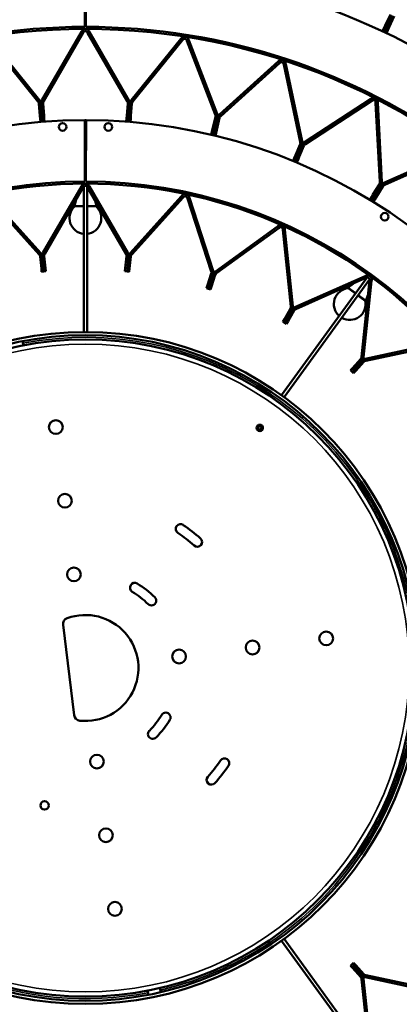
# Model space of a CAD drawing. Header units: millimetres. Extents: x 317 to 1217, y 559 to 3427.
# Tile 11 of 23: x 736 to 915, y 850 to 1314. Entities that reach past the tile are written whole.
import ezdxf

# ---------------------------------------------------------------- set-up
doc = ezdxf.new("R2010")
doc.units = ezdxf.units.MM
doc.layers.add('Visible (ISO)', color=7, linetype='Continuous', lineweight=50)
doc.layers.add('Visible Narrow (ISO)', color=7, linetype='Continuous', lineweight=35)

msp = doc.modelspace()

# ---------------------------------------------------------------- linework, layer by layer
at = {"layer": 'Visible (ISO)'}
for p, q in [((766.72, 1310.86), (766.69, 1339.86)), ((767.24, 1339.86), (767.22, 1310.86)), ((908.5, 1311.49), (910.94, 1316.67)), ((909.41, 1311.07), (911.85, 1316.24)), ((911.85, 1316.24), (909.41, 1311.07)), ((912.75, 1315.82), (910.31, 1310.64)), ((907.21, 1308.74), (907.88, 1310.17)), ((907.88, 1310.17), (908.5, 1311.49)), ((907.88, 1310.17), (908.79, 1309.74)), ((908.79, 1309.74), (909.41, 1311.07)), ((909.41, 1311.07), (908.79, 1309.74)), ((910.31, 1310.64), (909.69, 1309.32)), ((746.43, 1276.29), (765.06, 1308.56)), ((765.93, 1308.06), (747.29, 1275.79)), ((765.24, 1308.86), (765.06, 1308.56)), ((765.24, 1308.86), (765.72, 1308.58)), ((765.72, 1308.58), (766.1, 1308.36)), ((765.93, 1308.06), (766.1, 1308.36)), ((768.21, 1308.58), (767.83, 1308.36)), ((767.83, 1308.36), (768.01, 1308.06)), ((786.64, 1275.79), (768.01, 1308.06)), ((768.7, 1308.86), (768.21, 1308.58)), ((768.87, 1308.56), (768.7, 1308.86)), ((768.87, 1308.56), (787.51, 1276.29)), ((812.27, 1305.44), (812.05, 1305.17)), ((812.27, 1305.44), (812.7, 1305.08)), ((908.79, 1309.74), (908.11, 1308.31)), ((908.79, 1309.74), (908.11, 1308.31)), ((908.79, 1309.74), (909.69, 1309.32)), ((909.02, 1307.89), (909.69, 1309.32)), ((744.56, 1275.58), (721.11, 1304.54)), ((721.89, 1305.17), (745.34, 1276.2)), ((788.59, 1276.2), (812.05, 1305.17)), ((812.82, 1304.54), (789.37, 1275.58)), ((812.7, 1305.08), (813.04, 1304.81)), ((812.82, 1304.54), (813.04, 1304.81)), ((815.16, 1304.69), (814.75, 1304.54)), ((814.75, 1304.54), (814.88, 1304.21)), ((828.23, 1269.42), (814.88, 1304.21)), ((815.69, 1304.89), (815.16, 1304.69)), ((815.81, 1304.57), (815.69, 1304.89)), ((815.81, 1304.57), (829.17, 1269.78)), ((830.23, 1269.52), (857.92, 1294.46)), ((858.59, 1293.72), (830.9, 1268.78)), ((858.18, 1294.69), (857.92, 1294.46)), ((858.18, 1294.69), (858.55, 1294.28)), ((858.55, 1294.28), (858.85, 1293.95)), ((858.59, 1293.72), (858.85, 1293.95)), ((860.93, 1293.51), (860.5, 1293.41)), ((860.5, 1293.41), (860.57, 1293.07)), ((868.32, 1256.62), (860.57, 1293.07)), ((861.47, 1293.62), (860.93, 1293.51)), ((861.55, 1293.28), (861.47, 1293.62)), ((861.55, 1293.28), (869.3, 1256.83)), ((744.56, 1275.58), (744.78, 1275.31)), ((745.12, 1275.59), (744.78, 1275.31)), ((745.44, 1274.79), (745, 1274.76)), ((745, 1274.76), (745.01, 1274.58)), ((745.46, 1268.86), (745.01, 1274.58)), ((745.56, 1275.94), (745.12, 1275.59)), ((745.56, 1275.94), (745.34, 1276.2)), ((746, 1274.84), (745.44, 1274.79)), ((746, 1274.84), (746.55, 1274.88)), ((746, 1274.84), (746.01, 1274.66)), ((746.01, 1274.66), (746, 1274.84)), ((746.46, 1268.94), (746.01, 1274.66)), ((746.01, 1274.66), (746.46, 1268.94)), ((746.43, 1276.29), (746.26, 1275.99)), ((746.26, 1275.99), (746.74, 1275.71)), ((746.55, 1274.88), (746.99, 1274.92)), ((746.74, 1275.71), (747.12, 1275.49)), ((747.01, 1274.74), (746.99, 1274.92)), ((747.01, 1274.74), (747.46, 1269.02)), ((747.12, 1275.49), (747.29, 1275.79)), ((786.48, 1269.02), (786.93, 1274.74)), ((786.64, 1275.79), (786.81, 1275.49)), ((787.19, 1275.71), (786.81, 1275.49)), ((786.94, 1274.92), (786.93, 1274.74)), ((787.38, 1274.88), (786.94, 1274.92)), ((787.68, 1275.99), (787.19, 1275.71)), ((787.94, 1274.84), (787.38, 1274.88)), ((787.93, 1274.66), (787.48, 1268.94)), ((787.48, 1268.94), (787.93, 1274.66)), ((787.68, 1275.99), (787.51, 1276.29)), ((787.93, 1274.66), (787.94, 1274.84)), ((787.94, 1274.84), (787.93, 1274.66)), ((787.94, 1274.84), (788.5, 1274.79)), ((788.59, 1276.2), (788.38, 1275.94)), ((788.38, 1275.94), (788.81, 1275.59)), ((788.92, 1274.58), (788.47, 1268.86)), ((788.5, 1274.79), (788.94, 1274.76)), ((788.81, 1275.59), (789.16, 1275.31)), ((788.92, 1274.58), (788.94, 1274.76)), ((789.16, 1275.31), (789.37, 1275.58)), ((870.3, 1256.41), (901.56, 1276.71)), ((902.1, 1275.87), (870.85, 1255.57)), ((901.85, 1276.9), (901.56, 1276.71)), ((901.85, 1276.9), (902.15, 1276.43)), ((902.1, 1275.87), (902.39, 1276.06)), ((902.15, 1276.43), (902.39, 1276.06)), ((904.38, 1275.3), (903.94, 1275.27)), ((903.94, 1275.27), (903.95, 1274.93)), ((905.91, 1237.71), (903.95, 1274.93)), ((904.94, 1275.33), (904.38, 1275.3)), ((904.95, 1274.98), (904.94, 1275.33)), ((904.95, 1274.98), (906.9, 1237.76)), ((745.58, 1267.4), (745.46, 1268.86)), ((746.57, 1267.48), (746.46, 1268.94)), ((746.46, 1268.94), (746.57, 1267.48)), ((747.46, 1269.02), (747.57, 1267.56)), ((786.36, 1267.56), (786.48, 1269.02)), ((787.48, 1268.94), (787.36, 1267.48)), ((787.36, 1267.48), (787.48, 1268.94)), ((788.47, 1268.86), (788.36, 1267.4)), ((827.01, 1262.76), (828.35, 1268.34)), ((828.23, 1269.42), (828.36, 1269.1)), ((828.39, 1268.51), (828.35, 1268.34)), ((828.77, 1269.26), (828.36, 1269.1)), ((828.82, 1268.41), (828.39, 1268.51)), ((829.29, 1269.46), (828.77, 1269.26)), ((829.37, 1268.28), (828.82, 1268.41)), ((829.29, 1269.46), (829.17, 1269.78)), ((829.37, 1268.28), (829.33, 1268.11)), ((829.33, 1268.11), (829.37, 1268.28)), ((829.37, 1268.28), (829.91, 1268.14)), ((829.91, 1268.14), (830.34, 1268.04)), ((830.23, 1269.52), (829.97, 1269.29)), ((829.97, 1269.29), (830.35, 1268.88)), ((830.35, 1268.88), (830.64, 1268.55)), ((830.64, 1268.55), (830.9, 1268.78)), ((745.58, 1267.4), (746.57, 1267.48)), ((745.69, 1265.99), (745.58, 1267.4)), ((746.57, 1267.48), (747.57, 1267.56)), ((746.57, 1267.48), (746.69, 1266.07)), ((746.57, 1267.48), (746.69, 1266.07)), ((747.68, 1266.14), (747.57, 1267.56)), ((766.72, 1237.86), (766.69, 1266.86)), ((767.25, 1266.86), (767.22, 1237.86)), ((786.25, 1266.14), (786.36, 1267.56)), ((786.36, 1267.56), (787.36, 1267.48)), ((787.36, 1267.48), (787.25, 1266.07)), ((787.36, 1267.48), (787.25, 1266.07)), ((787.36, 1267.48), (788.36, 1267.4)), ((788.25, 1265.99), (788.36, 1267.4)), ((827.99, 1262.52), (829.33, 1268.11)), ((829.33, 1268.11), (827.99, 1262.52)), ((830.3, 1267.87), (828.96, 1262.29)), ((830.3, 1267.87), (830.34, 1268.04)), ((826.34, 1259.95), (826.67, 1261.33)), ((826.67, 1261.33), (827.01, 1262.76)), ((826.67, 1261.33), (827.64, 1261.1)), ((827.64, 1261.1), (827.31, 1259.72)), ((827.64, 1261.1), (827.31, 1259.72)), ((827.64, 1261.1), (827.99, 1262.52)), ((827.99, 1262.52), (827.64, 1261.1)), ((827.64, 1261.1), (828.62, 1260.87)), ((828.29, 1259.49), (828.62, 1260.87)), ((828.96, 1262.29), (828.62, 1260.87)), ((866.07, 1250.23), (868.27, 1255.54)), ((866.99, 1249.85), (869.19, 1255.15)), ((869.19, 1255.15), (866.99, 1249.85)), ((870.11, 1254.77), (867.92, 1249.47)), ((868.33, 1255.7), (868.27, 1255.54)), ((868.32, 1256.62), (868.39, 1256.29)), ((868.74, 1255.53), (868.33, 1255.7)), ((868.82, 1256.38), (868.39, 1256.29)), ((869.26, 1255.31), (868.74, 1255.53)), ((869.37, 1256.5), (868.82, 1256.38)), ((869.26, 1255.31), (869.19, 1255.15)), ((869.19, 1255.15), (869.26, 1255.31)), ((869.26, 1255.31), (869.77, 1255.1)), ((869.37, 1256.5), (869.3, 1256.83)), ((869.77, 1255.1), (870.18, 1254.93)), ((870.3, 1256.41), (870.02, 1256.23)), ((870.02, 1256.23), (870.32, 1255.76)), ((870.11, 1254.77), (870.18, 1254.93)), ((870.32, 1255.76), (870.56, 1255.39)), ((870.56, 1255.39), (870.85, 1255.57)), ((865.51, 1248.88), (866.07, 1250.23)), ((866.43, 1248.5), (866.99, 1249.85)), ((866.99, 1249.85), (866.43, 1248.5)), ((907.83, 1237.19), (941.88, 1252.35)), ((942.29, 1251.44), (908.24, 1236.28)), ((864.97, 1247.57), (865.51, 1248.88)), ((865.51, 1248.88), (866.43, 1248.5)), ((866.43, 1248.5), (865.89, 1247.19)), ((866.43, 1248.5), (865.89, 1247.19)), ((866.43, 1248.5), (867.36, 1248.11)), ((866.81, 1246.8), (867.36, 1248.11)), ((867.92, 1249.47), (867.36, 1248.11)), ((765.24, 1235.86), (765.06, 1235.56)), ((765.24, 1235.86), (765.72, 1235.58)), ((768.7, 1235.86), (768.21, 1235.58)), ((768.88, 1235.56), (768.7, 1235.86)), ((902.69, 1231.75), (905.69, 1236.65)), ((903.54, 1231.23), (906.54, 1236.12)), ((906.54, 1236.12), (903.54, 1231.23)), ((905.78, 1236.79), (905.69, 1236.65)), ((906.15, 1236.56), (905.78, 1236.79)), ((905.91, 1237.71), (905.92, 1237.37)), ((906.36, 1237.39), (905.92, 1237.37)), ((906.63, 1236.27), (906.15, 1236.56)), ((906.92, 1237.42), (906.36, 1237.39)), ((906.63, 1236.27), (906.54, 1236.12)), ((906.54, 1236.12), (906.63, 1236.27)), ((906.63, 1236.27), (907.11, 1235.98)), ((906.92, 1237.42), (906.9, 1237.76)), ((907.11, 1235.98), (907.48, 1235.75)), ((907.39, 1235.6), (907.48, 1235.75)), ((907.83, 1237.19), (907.52, 1237.05)), ((907.52, 1237.05), (907.75, 1236.54)), ((907.75, 1236.54), (907.93, 1236.14)), ((907.93, 1236.14), (908.24, 1236.28)), ((721.6, 1230.99), (745.85, 1204.05)), ((746.93, 1204.17), (765.06, 1235.56)), ((765.93, 1235.06), (747.8, 1203.67)), ((765.72, 1235.58), (766.1, 1235.36)), ((765.93, 1235.06), (766.1, 1235.36)), ((766.22, 1166.86), (766.22, 1235.36)), ((767.72, 1166.86), (767.72, 1235.36)), ((768.21, 1235.58), (767.83, 1235.36)), ((767.83, 1235.36), (768.01, 1235.06)), ((786.14, 1203.67), (768.01, 1235.06)), ((768.88, 1235.56), (787, 1204.17)), ((788.08, 1204.05), (812.34, 1230.99)), ((812.57, 1231.25), (812.34, 1230.99)), ((812.57, 1231.25), (812.99, 1230.88)), ((901.92, 1230.5), (902.69, 1231.75)), ((902.77, 1229.98), (903.54, 1231.23)), ((903.54, 1231.23), (902.77, 1229.98)), ((907.39, 1235.6), (904.39, 1230.71)), ((745.11, 1203.38), (720.86, 1230.32)), ((762.6, 1229.31), (761.79, 1226.44)), ((771.33, 1229.31), (772.15, 1226.44)), ((813.08, 1230.32), (788.82, 1203.38)), ((812.99, 1230.88), (813.32, 1230.58)), ((813.08, 1230.32), (813.32, 1230.58)), ((815.43, 1230.36), (815.01, 1230.22)), ((815.01, 1230.22), (815.12, 1229.89)), ((826.32, 1195.41), (815.12, 1229.89)), ((815.96, 1230.53), (815.43, 1230.36)), ((816.07, 1230.2), (815.96, 1230.53)), ((816.07, 1230.2), (827.27, 1195.72)), ((901.18, 1229.29), (901.92, 1230.5)), ((901.92, 1230.5), (902.77, 1229.98)), ((902.77, 1229.98), (902.03, 1228.77)), ((902.77, 1229.98), (902.03, 1228.77)), ((902.77, 1229.98), (903.63, 1229.46)), ((902.89, 1228.25), (903.63, 1229.46)), ((904.39, 1230.71), (903.63, 1229.46)), ((766.22, 1226.19), (761.97, 1226.19)), ((766.22, 1226.19), (761.97, 1226.19)), ((771.97, 1226.19), (767.72, 1226.19)), ((771.97, 1226.19), (767.72, 1226.19)), ((828.31, 1195.39), (857.63, 1216.69)), ((858.22, 1215.88), (828.89, 1194.58)), ((857.92, 1216.9), (857.63, 1216.69)), ((857.92, 1216.9), (858.25, 1216.45)), ((858.22, 1215.88), (858.51, 1216.09)), ((858.25, 1216.45), (858.51, 1216.09)), ((860.53, 1215.43), (860.09, 1215.39)), ((860.09, 1215.39), (860.13, 1215.04)), ((863.91, 1178.98), (860.13, 1215.04)), ((861.08, 1215.49), (860.53, 1215.43)), ((861.12, 1215.14), (861.08, 1215.49)), ((861.12, 1215.14), (864.91, 1179.09)), ((745.11, 1203.38), (745.29, 1203.18)), ((745.62, 1203.47), (745.29, 1203.18)), ((746.04, 1203.85), (745.62, 1203.47)), ((746.04, 1203.85), (745.85, 1204.05)), ((746.93, 1204.17), (746.8, 1203.93)), ((746.8, 1203.93), (747.28, 1203.65)), ((747.28, 1203.65), (747.66, 1203.43)), ((747.66, 1203.43), (747.8, 1203.67)), ((786.14, 1203.67), (786.27, 1203.43)), ((786.65, 1203.65), (786.27, 1203.43)), ((787.14, 1203.93), (786.65, 1203.65)), ((787.14, 1203.93), (787, 1204.17)), ((788.08, 1204.05), (787.9, 1203.85)), ((787.9, 1203.85), (788.31, 1203.47)), ((788.31, 1203.47), (788.64, 1203.18)), ((788.64, 1203.18), (788.82, 1203.38)), ((745.98, 1202.66), (745.55, 1202.61)), ((745.55, 1202.61), (745.56, 1202.49)), ((746.16, 1196.76), (745.56, 1202.49)), ((746.54, 1202.72), (745.98, 1202.66)), ((746.54, 1202.72), (747.1, 1202.78)), ((746.54, 1202.72), (746.55, 1202.6)), ((746.55, 1202.6), (746.54, 1202.72)), ((747.16, 1196.87), (746.55, 1202.6)), ((746.55, 1202.6), (747.16, 1196.87)), ((747.1, 1202.78), (747.53, 1202.82)), ((747.55, 1202.7), (747.53, 1202.82)), ((747.55, 1202.7), (748.15, 1196.97)), ((785.79, 1196.97), (786.39, 1202.7)), ((786.4, 1202.82), (786.39, 1202.7)), ((786.84, 1202.78), (786.4, 1202.82)), ((787.38, 1202.6), (786.78, 1196.87)), ((786.78, 1196.87), (787.38, 1202.6)), ((787.4, 1202.72), (786.84, 1202.78)), ((787.38, 1202.6), (787.4, 1202.72)), ((787.4, 1202.72), (787.38, 1202.6)), ((787.4, 1202.72), (787.95, 1202.66)), ((788.38, 1202.49), (787.77, 1196.76)), ((787.95, 1202.66), (788.39, 1202.61)), ((788.38, 1202.49), (788.39, 1202.61)), ((746.31, 1195.3), (746.16, 1196.76)), ((746.31, 1195.3), (747.31, 1195.41)), ((747.31, 1195.41), (747.16, 1196.87)), ((747.16, 1196.87), (747.31, 1195.41)), ((747.31, 1195.41), (748.3, 1195.51)), ((748.15, 1196.97), (748.3, 1195.51)), ((785.63, 1195.51), (785.79, 1196.97)), ((785.63, 1195.51), (786.63, 1195.41)), ((786.78, 1196.87), (786.63, 1195.41)), ((786.63, 1195.41), (786.78, 1196.87)), ((786.63, 1195.41), (787.62, 1195.3)), ((787.77, 1196.76), (787.62, 1195.3)), ((824.59, 1188.94), (826.37, 1194.42)), ((825.54, 1188.63), (827.32, 1194.11)), ((827.32, 1194.11), (825.54, 1188.63)), ((826.32, 1195.41), (826.41, 1195.15)), ((826.41, 1194.53), (826.37, 1194.42)), ((826.82, 1195.29), (826.41, 1195.15)), ((826.82, 1194.4), (826.41, 1194.53)), ((827.36, 1195.46), (826.82, 1195.29)), ((827.36, 1194.22), (826.82, 1194.4)), ((827.36, 1195.46), (827.27, 1195.72)), ((827.36, 1194.22), (827.32, 1194.11)), ((827.32, 1194.11), (827.36, 1194.22)), ((827.36, 1194.22), (827.89, 1194.05)), ((827.89, 1194.05), (828.31, 1193.92)), ((828.31, 1195.39), (828.08, 1195.22)), ((828.08, 1195.22), (828.41, 1194.77)), ((828.27, 1193.8), (828.31, 1193.92)), ((828.41, 1194.77), (828.67, 1194.42)), ((828.67, 1194.42), (828.89, 1194.58)), ((828.27, 1193.8), (826.49, 1188.32)), ((859.52, 1137.03), (899.79, 1192.45)), ((860.74, 1136.15), (901, 1191.57)), ((865.85, 1178.55), (898.97, 1193.29)), ((899.37, 1192.38), (866.26, 1177.63)), ((893.3, 1189.67), (890.96, 1187.84)), ((897.27, 1155.1), (901.06, 1191.15)), ((902.05, 1191.05), (898.26, 1154.99)), ((899.29, 1193.43), (898.97, 1193.29)), ((899.29, 1193.43), (899.52, 1192.92)), ((899.37, 1192.38), (899.69, 1192.52)), ((899.52, 1192.92), (899.69, 1192.52)), ((901.1, 1191.5), (901.06, 1191.15)), ((901.53, 1191.46), (901.1, 1191.5)), ((902.09, 1191.4), (901.53, 1191.46)), ((902.05, 1191.05), (902.09, 1191.4)), ((824.14, 1187.54), (824.59, 1188.94)), ((824.14, 1187.54), (825.09, 1187.23)), ((825.09, 1187.23), (825.54, 1188.63)), ((825.54, 1188.63), (825.09, 1187.23)), ((825.09, 1187.23), (826.04, 1186.93)), ((826.49, 1188.32), (826.04, 1186.93)), ((894.4, 1185.03), (890.96, 1187.53)), ((894.4, 1185.03), (890.96, 1187.53)), ((900.36, 1184.54), (899.34, 1181.75)), ((899.05, 1181.65), (895.61, 1184.15)), ((899.05, 1181.65), (895.61, 1184.15)), ((860.87, 1173.01), (863.75, 1178)), ((861.74, 1172.51), (864.62, 1177.5)), ((864.62, 1177.5), (861.74, 1172.51)), ((865.49, 1177), (862.6, 1172.01)), ((863.81, 1178.11), (863.75, 1178)), ((864.2, 1177.89), (863.81, 1178.11)), ((863.91, 1178.98), (863.94, 1178.71)), ((864.38, 1178.76), (863.94, 1178.71)), ((864.68, 1177.61), (864.2, 1177.89)), ((864.94, 1178.82), (864.38, 1178.76)), ((864.68, 1177.61), (864.62, 1177.5)), ((864.62, 1177.5), (864.68, 1177.61)), ((864.68, 1177.61), (865.17, 1177.33)), ((864.94, 1178.82), (864.91, 1179.09)), ((865.17, 1177.33), (865.55, 1177.11)), ((865.49, 1177), (865.55, 1177.11)), ((865.85, 1178.55), (865.6, 1178.43)), ((865.6, 1178.43), (865.83, 1177.92)), ((865.83, 1177.92), (866.01, 1177.52)), ((866.01, 1177.52), (866.26, 1177.63)), ((860.14, 1171.74), (860.87, 1173.01)), ((860.14, 1171.74), (861.01, 1171.24)), ((861.01, 1171.24), (861.74, 1172.51)), ((861.74, 1172.51), (861.01, 1171.24)), ((861.01, 1171.24), (861.87, 1170.74)), ((862.6, 1172.01), (861.87, 1170.74)), ((737.68, 1160.57), (737.27, 1162.53)), ((899.07, 1154.27), (934.53, 1161.81)), ((934.74, 1160.83), (899.28, 1153.29)), ((893.05, 1149.89), (896.91, 1154.17)), ((893.79, 1149.22), (897.65, 1153.5)), ((897.65, 1153.5), (893.79, 1149.22)), ((898.39, 1152.83), (894.54, 1148.55)), ((896.99, 1154.26), (896.91, 1154.17)), ((897.32, 1153.97), (896.99, 1154.26)), ((897.27, 1155.1), (897.24, 1154.83)), ((897.68, 1154.78), (897.24, 1154.83)), ((897.73, 1153.59), (897.32, 1153.97)), ((897.73, 1153.59), (897.65, 1153.5)), ((897.65, 1153.5), (897.73, 1153.59)), ((898.24, 1154.72), (897.68, 1154.78)), ((897.73, 1153.59), (898.15, 1153.22)), ((898.15, 1153.22), (898.48, 1152.92)), ((898.24, 1154.72), (898.26, 1154.99)), ((898.39, 1152.83), (898.48, 1152.92)), ((899.07, 1154.27), (898.8, 1154.21)), ((898.8, 1154.21), (898.92, 1153.66)), ((898.92, 1153.66), (899.01, 1153.23)), ((899.01, 1153.23), (899.28, 1153.29)), ((892.07, 1148.8), (893.05, 1149.89)), ((892.07, 1148.8), (892.81, 1148.13)), ((892.81, 1148.13), (893.79, 1149.22)), ((893.79, 1149.22), (892.81, 1148.13)), ((892.81, 1148.13), (893.56, 1147.46)), ((894.54, 1148.55), (893.56, 1147.46)), ((848.65, 1122.07), (849.42, 1123.12)), ((849.86, 1121.19), (850.63, 1122.24)), ((756.42, 1028.65), (761.64, 986.13)), ((859.52, 879.7), (899.79, 824.28)), ((860.74, 880.58), (901, 825.16)), ((893.56, 869.27), (892.81, 868.6)), ((893.56, 869.27), (894.54, 868.18)), ((892.81, 868.6), (892.07, 867.93)), ((893.05, 866.84), (892.07, 867.93)), ((892.81, 868.6), (893.79, 867.51)), ((893.79, 867.51), (892.81, 868.6)), ((896.91, 862.56), (893.05, 866.84)), ((893.79, 867.51), (897.65, 863.23)), ((897.65, 863.23), (893.79, 867.51)), ((894.54, 868.18), (898.39, 863.89)), ((896.91, 862.56), (896.99, 862.47)), ((897.32, 862.76), (896.99, 862.47)), ((897.68, 861.95), (897.24, 861.9)), ((897.24, 861.9), (897.27, 861.63)), ((901.06, 825.58), (897.27, 861.63)), ((897.73, 863.14), (897.32, 862.76)), ((897.73, 863.14), (897.65, 863.23)), ((897.65, 863.23), (897.73, 863.14)), ((898.24, 862.01), (897.68, 861.95)), ((897.73, 863.14), (898.15, 863.51)), ((898.15, 863.51), (898.48, 863.8)), ((898.26, 861.73), (898.24, 862.01)), ((898.26, 861.73), (902.05, 825.68)), ((898.48, 863.8), (898.39, 863.89)), ((898.8, 862.52), (898.92, 863.07)), ((898.8, 862.52), (899.07, 862.46)), ((898.92, 863.07), (899.01, 863.5)), ((899.28, 863.44), (899.01, 863.5)), ((934.53, 854.92), (899.07, 862.46)), ((899.28, 863.44), (934.74, 855.9)), ((796.25, 856.16), (796.67, 854.2)), ((802.12, 857.4), (802.54, 855.45))]:
    msp.add_line(p, q, dxfattribs=at)
for centre, radius in [((766.97, 1008.36), 375.5), ((766.97, 1008.36), 301.5), ((756.17, 1263.61), 1.8), ((777.77, 1263.61), 1.8), ((766.97, 1008.36), 228.5), ((908.23, 1221.24), 1.8), ((766.97, 1008.36), 158.5), ((766.97, 1008.36), 157), ((766.97, 1008.36), 155), ((753.01, 1122.01), 3.25), ((849.26, 1121.63), 1.5), ((849.26, 1121.63), 0.749), ((757.28, 1087.27), 3.25), ((761.54, 1052.53), 3.25), ((880.61, 1022.32), 3.25), ((845.88, 1018.05), 3.25), ((811.14, 1013.79), 3.25), ((772.39, 964.2), 3.25), ((747.72, 943.54), 2), ((776.66, 929.46), 3.25), ((780.92, 894.72), 3.25)]:
    msp.add_circle(centre, radius, dxfattribs=at)
for centre, radius, start, end in [((766.97, 1008.36), 405.5, 90.038, 161.962), ((766.97, 1008.36), 405.5, 18.038, 89.962), ((766.97, 1008.36), 376.5, 90.038, 161.962), ((766.97, 1008.36), 376.5, 18.038, 89.962), ((766.97, 1008.36), 331.5, 90.0474, 161.9526), ((766.97, 1008.36), 331.5, 18.0474, 89.9526), ((766.97, 1008.36), 302.5, 90.0474, 161.9526), ((766.97, 1008.36), 302.5, 18.0474, 89.9526), ((766.97, 1008.36), 258.5, 90.0624, 161.9376), ((766.97, 1008.36), 258.5, 89.9376, 90.0624), ((766.97, 1008.36), 258.5, 18.0624, 89.9376), ((766.97, 1251.86), 4.16, 86.2862, 93.7138), ((766.97, 1251.86), 3.69, 85.8098, 94.1902), ((766.97, 1251.86), 2, 82.3163, 97.6837), ((766.97, 1251.86), 1.7, 80.9611, 99.0389), ((766.97, 1251.86), 1.7, 261.0859, 278.9141), ((766.97, 1251.86), 2, 262.4411, 277.5589), ((766.97, 1251.86), 3.69, 265.9346, 274.0654), ((766.97, 1251.86), 4.16, 266.411, 273.589), ((766.97, 1008.36), 229.5, 90.0624, 161.9376), ((766.97, 1008.36), 229.5, 18.0624, 89.9376), ((761.98, 1226.39), 0.2, 164.1344, 265.8107), ((771.95, 1226.39), 0.2, 274.1893, 15.8656), ((766.97, 1220.6), 7.5, 131.8103, 264.2662), ((766.97, 1220.6), 7.5, 275.7338, 48.1897), ((891.72, 1180.07), 7.5, 95.8103, 228.2662), ((891.09, 1187.68), 0.2, 128.1344, 229.8107), ((891.72, 1180.07), 7.5, 239.7338, 12.1897), ((899.15, 1181.82), 0.2, 238.1893, 339.8656), ((766.97, 1008.36), 229.5, 306.0624, 17.9376), ((811.88, 1073.97), 2.25, 55.6059, 235.6059), ((766.97, 1008.36), 81.75, 48.3941, 55.6059), ((766.97, 1008.36), 77.25, 48.3941, 55.6059), ((819.76, 1067.81), 2.25, 228.3941, 48.3941), ((790.25, 1046.29), 2.25, 58.4514, 238.4514), ((766.97, 1008.36), 46.75, 45.5486, 58.4514), ((766.97, 1008.36), 42.25, 45.5486, 58.4514), ((798.13, 1040.13), 2.25, 225.5486, 45.5486), ((759.39, 1029.02), 3, 110.1366, 187), ((766.97, 1008.36), 25, 263.8634, 110.1366), ((764.62, 986.49), 3, 187, 263.8634), ((766.97, 1008.36), 42.25, 315.5486, 328.4514), ((804.89, 985.08), 2.25, 328.4514, 148.4514), ((766.97, 1008.36), 46.75, 315.5486, 328.4514), ((798.73, 977.2), 2.25, 135.5486, 315.5486), ((766.97, 1008.36), 77.25, 318.3941, 325.6059), ((766.97, 1008.36), 81.75, 318.3941, 325.6059), ((832.57, 963.46), 2.25, 325.6059, 145.6059), ((826.41, 955.58), 2.25, 138.3941, 318.3941)]:
    msp.add_arc(centre, radius, start, end, dxfattribs=at)
for centre, major_axis, start_param, end_param in [((766.97, 1235.36), (-0.749, 0), 6.028028, 6.135547), ((766.97, 1235.36), (0.749, 0), 0.147638, 0.255158), ((900.4, 1192.01), (-0.606, 0.44), 6.028028, 6.135547), ((900.4, 1192.01), (0.606, -0.44), 0.147638, 0.255158)]:
    msp.add_ellipse(centre, major_axis=major_axis, ratio=0.997804, start_param=start_param, end_param=end_param, dxfattribs=at)
for points, knots in [([(765.24, 1308.86), (765.43, 1309.21), (765.85, 1309.63), (766.43, 1309.79), (766.97, 1309.94), (767.61, 1309.83), (768.05, 1309.54), (768.36, 1309.35), (768.57, 1309.09), (768.7, 1308.86)], [1.10027, 1.10027, 1.10027, 1.10027, 1.755484, 1.755484, 1.755484, 2.380989, 2.380989, 2.380989, 2.808476, 2.808476, 2.808476, 2.808476]), ([(767.83, 1308.36), (767.72, 1308.57), (767.43, 1308.82), (767.08, 1308.86), (766.72, 1308.9), (766.36, 1308.71), (766.19, 1308.49), (766.15, 1308.45), (766.13, 1308.41), (766.1, 1308.36)], [-2.808476, -2.808476, -2.808476, -2.808476, -2.032473, -2.032473, -2.032473, -1.254982, -1.254982, -1.254982, -1.10027, -1.10027, -1.10027, -1.10027]), ([(812.27, 1305.44), (812.52, 1305.75), (813, 1306.09), (813.59, 1306.16), (814.15, 1306.23), (814.76, 1306.02), (815.16, 1305.67), (815.42, 1305.42), (815.59, 1305.14), (815.69, 1304.89)], [1.10027, 1.10027, 1.10027, 1.10027, 1.755484, 1.755484, 1.755484, 2.380989, 2.380989, 2.380989, 2.808476, 2.808476, 2.808476, 2.808476]), ([(814.75, 1304.54), (814.67, 1304.76), (814.43, 1305.05), (814.08, 1305.14), (813.74, 1305.24), (813.35, 1305.1), (813.15, 1304.92), (813.11, 1304.88), (813.07, 1304.84), (813.04, 1304.81)], [-2.808476, -2.808476, -2.808476, -2.808476, -2.032473, -2.032473, -2.032473, -1.254982, -1.254982, -1.254982, -1.10027, -1.10027, -1.10027, -1.10027]), ([(858.18, 1294.69), (858.48, 1294.96), (859, 1295.23), (859.6, 1295.2), (860.17, 1295.18), (860.74, 1294.88), (861.07, 1294.47), (861.3, 1294.19), (861.42, 1293.88), (861.47, 1293.62)], [1.10027, 1.10027, 1.10027, 1.10027, 1.755484, 1.755484, 1.755484, 2.380989, 2.380989, 2.380989, 2.808476, 2.808476, 2.808476, 2.808476]), ([(860.5, 1293.41), (860.45, 1293.64), (860.26, 1293.97), (859.93, 1294.12), (859.6, 1294.27), (859.2, 1294.19), (858.97, 1294.04), (858.92, 1294.01), (858.88, 1293.98), (858.85, 1293.95)], [-2.808476, -2.808476, -2.808476, -2.808476, -2.032473, -2.032473, -2.032473, -1.254982, -1.254982, -1.254982, -1.10027, -1.10027, -1.10027, -1.10027]), ([(901.85, 1276.9), (902.18, 1277.12), (902.75, 1277.3), (903.33, 1277.18), (903.89, 1277.07), (904.4, 1276.68), (904.67, 1276.22), (904.85, 1275.91), (904.92, 1275.59), (904.94, 1275.33)], [1.10027, 1.10027, 1.10027, 1.10027, 1.755484, 1.755484, 1.755484, 2.380989, 2.380989, 2.380989, 2.808476, 2.808476, 2.808476, 2.808476]), ([(903.94, 1275.27), (903.92, 1275.51), (903.79, 1275.86), (903.49, 1276.06), (903.19, 1276.25), (902.78, 1276.25), (902.53, 1276.13), (902.48, 1276.11), (902.43, 1276.09), (902.39, 1276.06)], [-2.808476, -2.808476, -2.808476, -2.808476, -2.032473, -2.032473, -2.032473, -1.254982, -1.254982, -1.254982, -1.10027, -1.10027, -1.10027, -1.10027]), ([(765.24, 1235.86), (765.43, 1236.21), (765.85, 1236.63), (766.43, 1236.79), (766.97, 1236.94), (767.61, 1236.83), (768.05, 1236.54), (768.36, 1236.35), (768.57, 1236.09), (768.7, 1235.86)], [1.091582, 1.091582, 1.091582, 1.091582, 1.746797, 1.746797, 1.746797, 2.372302, 2.372302, 2.372302, 2.799789, 2.799789, 2.799789, 2.799789]), ([(767.83, 1235.36), (767.72, 1235.57), (767.43, 1235.82), (767.08, 1235.86), (766.72, 1235.9), (766.36, 1235.71), (766.19, 1235.49), (766.15, 1235.45), (766.13, 1235.41), (766.1, 1235.36)], [-2.799789, -2.799789, -2.799789, -2.799789, -2.023786, -2.023786, -2.023786, -1.246295, -1.246295, -1.246295, -1.091582, -1.091582, -1.091582, -1.091582]), ([(812.57, 1231.25), (812.84, 1231.55), (813.34, 1231.87), (813.93, 1231.91), (814.5, 1231.95), (815.1, 1231.7), (815.47, 1231.33), (815.73, 1231.08), (815.88, 1230.78), (815.96, 1230.53)], [1.091582, 1.091582, 1.091582, 1.091582, 1.746797, 1.746797, 1.746797, 2.372302, 2.372302, 2.372302, 2.799789, 2.799789, 2.799789, 2.799789]), ([(815.01, 1230.22), (814.94, 1230.45), (814.71, 1230.75), (814.37, 1230.86), (814.03, 1230.98), (813.64, 1230.86), (813.43, 1230.69), (813.38, 1230.66), (813.35, 1230.62), (813.32, 1230.58)], [-2.799789, -2.799789, -2.799789, -2.799789, -2.023786, -2.023786, -2.023786, -1.246295, -1.246295, -1.246295, -1.091582, -1.091582, -1.091582, -1.091582]), ([(857.92, 1216.9), (858.24, 1217.13), (858.79, 1217.35), (859.38, 1217.26), (859.94, 1217.18), (860.48, 1216.82), (860.77, 1216.37), (860.97, 1216.07), (861.06, 1215.75), (861.08, 1215.49)], [1.091582, 1.091582, 1.091582, 1.091582, 1.746797, 1.746797, 1.746797, 2.372302, 2.372302, 2.372302, 2.799789, 2.799789, 2.799789, 2.799789]), ([(860.09, 1215.39), (860.06, 1215.62), (859.91, 1215.97), (859.6, 1216.15), (859.29, 1216.33), (858.88, 1216.3), (858.64, 1216.17), (858.59, 1216.15), (858.54, 1216.12), (858.51, 1216.09)], [-2.799789, -2.799789, -2.799789, -2.799789, -2.023786, -2.023786, -2.023786, -1.246295, -1.246295, -1.246295, -1.091582, -1.091582, -1.091582, -1.091582]), ([(899.29, 1193.43), (899.65, 1193.6), (900.24, 1193.69), (900.79, 1193.48), (901.33, 1193.29), (901.78, 1192.82), (901.97, 1192.33), (902.1, 1191.99), (902.12, 1191.66), (902.09, 1191.4)], [1.091582, 1.091582, 1.091582, 1.091582, 1.746797, 1.746797, 1.746797, 2.372302, 2.372302, 2.372302, 2.799789, 2.799789, 2.799789, 2.799789]), ([(901.1, 1191.5), (901.12, 1191.74), (901.04, 1192.11), (900.77, 1192.35), (900.51, 1192.59), (900.1, 1192.64), (899.84, 1192.57), (899.79, 1192.56), (899.74, 1192.54), (899.69, 1192.52)], [-2.799789, -2.799789, -2.799789, -2.799789, -2.023786, -2.023786, -2.023786, -1.246295, -1.246295, -1.246295, -1.091582, -1.091582, -1.091582, -1.091582])]:
    msp.add_open_spline(points, degree=3, knots=knots, dxfattribs=at)
for points in [[(745, 1274.76), (744.98, 1274.94), (744.91, 1275.14), (744.78, 1275.31)], [(745.56, 1275.94), (745.83, 1275.6), (745.97, 1275.2), (746, 1274.84)], [(746, 1274.84), (745.97, 1275.2), (746.04, 1275.62), (746.26, 1275.99)], [(747.12, 1275.49), (747.02, 1275.31), (746.98, 1275.1), (746.99, 1274.92)], [(786.94, 1274.92), (786.96, 1275.1), (786.92, 1275.31), (786.81, 1275.49)], [(787.68, 1275.99), (787.89, 1275.62), (787.97, 1275.2), (787.94, 1274.84)], [(787.94, 1274.84), (787.97, 1275.2), (788.11, 1275.6), (788.38, 1275.94)], [(789.16, 1275.31), (789.02, 1275.14), (788.95, 1274.94), (788.94, 1274.76)], [(828.39, 1268.51), (828.44, 1268.69), (828.43, 1268.9), (828.36, 1269.1)], [(829.29, 1269.46), (829.44, 1269.06), (829.45, 1268.63), (829.37, 1268.28)], [(829.37, 1268.28), (829.45, 1268.63), (829.65, 1269.01), (829.97, 1269.29)], [(830.64, 1268.55), (830.48, 1268.41), (830.38, 1268.22), (830.34, 1268.04)], [(868.33, 1255.7), (868.4, 1255.87), (868.43, 1256.08), (868.39, 1256.29)], [(869.37, 1256.5), (869.46, 1256.07), (869.4, 1255.65), (869.26, 1255.31)], [(869.26, 1255.31), (869.4, 1255.65), (869.65, 1255.99), (870.02, 1256.23)], [(870.56, 1255.39), (870.38, 1255.27), (870.25, 1255.1), (870.18, 1254.93)], [(905.78, 1236.79), (905.87, 1236.95), (905.93, 1237.15), (905.92, 1237.37)], [(906.92, 1237.42), (906.94, 1236.99), (906.82, 1236.59), (906.63, 1236.27)], [(906.63, 1236.27), (906.82, 1236.59), (907.13, 1236.88), (907.52, 1237.05)], [(907.93, 1236.14), (907.73, 1236.05), (907.58, 1235.91), (907.48, 1235.75)], [(745.55, 1202.61), (745.53, 1202.8), (745.45, 1203.01), (745.29, 1203.18)], [(746.04, 1203.85), (746.34, 1203.51), (746.5, 1203.1), (746.54, 1202.72)], [(746.54, 1202.72), (746.5, 1203.1), (746.57, 1203.54), (746.8, 1203.93)], [(747.66, 1203.43), (747.55, 1203.23), (747.51, 1203.01), (747.53, 1202.82)], [(786.4, 1202.82), (786.42, 1203.01), (786.39, 1203.23), (786.27, 1203.43)], [(787.14, 1203.93), (787.36, 1203.54), (787.44, 1203.1), (787.4, 1202.72)], [(787.4, 1202.72), (787.44, 1203.1), (787.6, 1203.51), (787.9, 1203.85)], [(788.64, 1203.18), (788.49, 1203.01), (788.41, 1202.8), (788.39, 1202.61)], [(826.41, 1194.53), (826.47, 1194.72), (826.48, 1194.94), (826.41, 1195.15)], [(827.36, 1195.46), (827.5, 1195.03), (827.48, 1194.59), (827.36, 1194.22)], [(827.36, 1194.22), (827.48, 1194.59), (827.72, 1194.96), (828.08, 1195.22)], [(828.67, 1194.42), (828.49, 1194.28), (828.37, 1194.1), (828.31, 1193.92)], [(863.81, 1178.11), (863.91, 1178.27), (863.97, 1178.49), (863.94, 1178.71)], [(864.94, 1178.82), (864.98, 1178.37), (864.87, 1177.94), (864.68, 1177.61)], [(864.68, 1177.61), (864.87, 1177.94), (865.19, 1178.25), (865.6, 1178.43)], [(866.01, 1177.52), (865.8, 1177.43), (865.64, 1177.27), (865.55, 1177.11)], [(896.99, 1154.26), (897.12, 1154.4), (897.22, 1154.6), (897.24, 1154.83)], [(898.24, 1154.72), (898.19, 1154.27), (897.99, 1153.88), (897.73, 1153.59)], [(897.73, 1153.59), (897.99, 1153.88), (898.36, 1154.12), (898.8, 1154.21)], [(899.01, 1153.23), (898.79, 1153.19), (898.6, 1153.07), (898.48, 1152.92)], [(897.24, 861.9), (897.22, 862.13), (897.12, 862.32), (896.99, 862.47)], [(897.73, 863.14), (897.99, 862.85), (898.19, 862.46), (898.24, 862.01)], [(898.8, 862.52), (898.36, 862.61), (897.99, 862.85), (897.73, 863.14)], [(898.48, 863.8), (898.6, 863.66), (898.79, 863.54), (899.01, 863.5)]]:
    msp.add_open_spline(points, degree=3, dxfattribs=at)
at = {"layer": 'Visible Narrow (ISO)'}
for p, q in [((909.41, 1311.07), (908.5, 1311.49)), ((910.31, 1310.64), (909.41, 1311.07)), ((765.93, 1308.06), (765.06, 1308.56)), ((768.01, 1308.06), (768.87, 1308.56)), ((812.82, 1304.54), (812.05, 1305.17)), ((814.88, 1304.21), (815.81, 1304.57)), ((858.59, 1293.72), (857.92, 1294.46)), ((860.57, 1293.07), (861.55, 1293.28)), ((744.56, 1275.58), (745.34, 1276.2)), ((745.01, 1274.58), (746.01, 1274.66)), ((747.01, 1274.74), (746.01, 1274.66)), ((747.29, 1275.79), (746.43, 1276.29)), ((786.64, 1275.79), (787.51, 1276.29)), ((786.93, 1274.74), (787.93, 1274.66)), ((788.92, 1274.58), (787.93, 1274.66)), ((789.37, 1275.58), (788.59, 1276.2)), ((902.1, 1275.87), (901.56, 1276.71)), ((903.95, 1274.93), (904.95, 1274.98)), ((746.46, 1268.94), (745.46, 1268.86)), ((747.46, 1269.02), (746.46, 1268.94)), ((787.48, 1268.94), (786.48, 1269.02)), ((788.47, 1268.86), (787.48, 1268.94)), ((828.23, 1269.42), (829.17, 1269.78)), ((828.35, 1268.34), (829.33, 1268.11)), ((830.9, 1268.78), (830.23, 1269.52)), ((830.3, 1267.87), (829.33, 1268.11)), ((827.99, 1262.52), (827.01, 1262.76)), ((828.96, 1262.29), (827.99, 1262.52)), ((868.27, 1255.54), (869.19, 1255.15)), ((868.32, 1256.62), (869.3, 1256.83)), ((870.11, 1254.77), (869.19, 1255.15)), ((870.85, 1255.57), (870.3, 1256.41)), ((866.99, 1249.85), (866.07, 1250.23)), ((867.92, 1249.47), (866.99, 1249.85)), ((905.69, 1236.65), (906.54, 1236.12)), ((905.91, 1237.71), (906.9, 1237.76)), ((907.39, 1235.6), (906.54, 1236.12)), ((908.24, 1236.28), (907.83, 1237.19)), ((765.93, 1235.06), (765.06, 1235.56)), ((768.01, 1235.06), (768.88, 1235.56)), ((813.08, 1230.32), (812.34, 1230.99)), ((903.54, 1231.23), (902.69, 1231.75)), ((904.39, 1230.71), (903.54, 1231.23)), ((761.79, 1226.44), (766.22, 1226.44)), ((767.72, 1226.44), (772.15, 1226.44)), ((815.12, 1229.89), (816.07, 1230.2)), ((858.22, 1215.88), (857.63, 1216.69)), ((860.13, 1215.04), (861.12, 1215.14)), ((745.11, 1203.38), (745.85, 1204.05)), ((747.8, 1203.67), (746.93, 1204.17)), ((786.14, 1203.67), (787, 1204.17)), ((788.82, 1203.38), (788.08, 1204.05)), ((745.56, 1202.49), (746.55, 1202.6)), ((747.55, 1202.7), (746.55, 1202.6)), ((786.39, 1202.7), (787.38, 1202.6)), ((788.38, 1202.49), (787.38, 1202.6)), ((747.16, 1196.87), (746.16, 1196.76)), ((748.15, 1196.97), (747.16, 1196.87)), ((786.78, 1196.87), (785.79, 1196.97)), ((787.77, 1196.76), (786.78, 1196.87)), ((826.32, 1195.41), (827.27, 1195.72)), ((826.37, 1194.42), (827.32, 1194.11)), ((828.27, 1193.8), (827.32, 1194.11)), ((828.89, 1194.58), (828.31, 1195.39)), ((899.37, 1192.38), (898.97, 1193.29)), ((901.06, 1191.15), (902.05, 1191.05)), ((825.54, 1188.63), (824.59, 1188.94)), ((826.49, 1188.32), (825.54, 1188.63)), ((890.96, 1187.84), (894.54, 1185.23)), ((895.76, 1184.35), (899.34, 1181.75)), ((863.75, 1178), (864.62, 1177.5)), ((863.91, 1178.98), (864.91, 1179.09)), ((865.49, 1177), (864.62, 1177.5)), ((866.26, 1177.63), (865.85, 1178.55)), ((861.74, 1172.51), (860.87, 1173.01)), ((862.6, 1172.01), (861.74, 1172.51)), ((896.91, 1154.17), (897.65, 1153.5)), ((897.27, 1155.1), (898.26, 1154.99)), ((898.39, 1152.83), (897.65, 1153.5)), ((899.28, 1153.29), (899.07, 1154.27)), ((893.79, 1149.22), (893.05, 1149.89)), ((894.54, 1148.55), (893.79, 1149.22)), ((893.05, 866.84), (893.79, 867.51)), ((893.79, 867.51), (894.54, 868.18)), ((896.91, 862.56), (897.65, 863.23)), ((897.27, 861.63), (898.26, 861.73)), ((898.39, 863.89), (897.65, 863.23)), ((899.28, 863.44), (899.07, 862.46))]:
    msp.add_line(p, q, dxfattribs=at)
msp.add_circle((766.97, 1008.36), 152.8, dxfattribs=at)
for start, end in [(13.1019, 100.8981), (283.1019, 10.8981), (217.5509, 280.8981)]:
    msp.add_arc((766.97, 1008.36), 156, start, end, dxfattribs=at)

doc.saveas('drawing.dxf')
